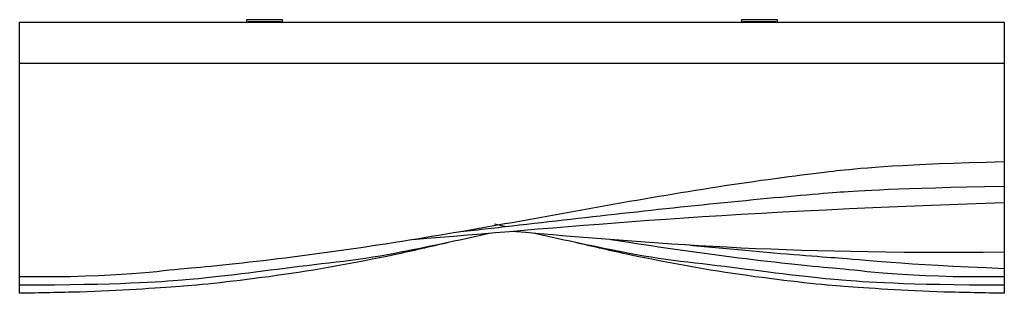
# Model space of a CAD drawing. Header units: centimetres. Extents: x 1837 to 3933, y 103 to 1041.
# Tile 10 of 34: x 2932 to 3052, y 103 to 136. Entities that reach past the tile are written whole.
import ezdxf

# ---------------------------------------------------------------- set-up
doc = ezdxf.new("R2010")
doc.units = ezdxf.units.CM
doc.layers.add('240x240$Visible$Curves$3D', color=7, linetype='Continuous', true_color=0x000000)
doc.layers.add('240x240$Visible$Curves$UNICANAL', color=252, linetype='Continuous', true_color=0x696969)

msp = doc.modelspace()

# ---------------------------------------------------------------- linework, layer by layer
at = {"layer": '240x240$Visible$Curves$3D'}
for points, degree in [([(2932.19, 135.99), (2992.19, 135.99), (3052.19, 135.99)], 2), ([(2932.19, 130.99), (2932.19, 133.49), (2932.19, 135.99)], 2), ([(3052.19, 135.99), (3052.19, 133.49), (3052.19, 130.99)], 2), ([(2932.19, 104.99), (2932.19, 113.66), (2932.19, 122.33), (2932.19, 130.99)], 3), ([(3052.19, 130.99), (2992.19, 130.99), (2932.19, 130.99)], 2), ([(3052.19, 130.99), (3052.19, 126.99), (3052.19, 122.99), (3052.19, 118.99)], 3), ([(3052.19, 118.99), (3039.89, 118.7), (3034.87, 118.2), (3032.21, 117.93)], 3), ([(3052.19, 118.99), (3052.19, 117.99), (3052.19, 116.99), (3052.19, 115.99)], 3), ([(3052.19, 115.99), (3038.97, 115.77), (3034.46, 115.45), (3032.21, 115.29)], 3), ([(3052.19, 115.99), (3052.19, 115.33), (3052.19, 114.66), (3052.19, 113.99)], 3), ([(3052.19, 113.99), (3015.14, 112.84), (2997.74, 110.89), (2980.15, 109.52)], 3), ([(3052.19, 113.99), (3052.19, 111.99), (3052.19, 109.99), (3052.19, 107.99)], 3), ([(2991.46, 111.09), (2991, 111.19), (2990.53, 111.3), (2990.06, 111.41)], 3), ([(3052.19, 107.99), (3024.1, 107.74), (3010.16, 109), (2992.19, 110.52)], 3), ([(3052.19, 105.99), (3039.7, 106.47), (3034.6, 107.09), (3031.93, 107.27)], 3), ([(3052.19, 107.99), (3052.19, 107.33), (3052.19, 106.66), (3052.19, 105.99)], 3), ([(2952.24, 105.97), (2949.57, 105.76), (2944.56, 104.87), (2932.19, 104.99)], 3), ([(2963.59, 105.91), (2958.87, 105.26), (2954.08, 104.75), (2952, 104.59)], 3), ([(3032.39, 104.59), (3030.31, 104.75), (3025.51, 105.26), (3020.79, 105.91)], 3), ([(3052.19, 104.99), (3039.82, 104.87), (3034.81, 105.76), (3032.14, 105.97)], 3), ([(3052.19, 105.99), (3052.19, 105.66), (3052.19, 105.33), (3052.19, 104.99)], 3), ([(2932.19, 103.99), (2932.19, 104.33), (2932.19, 104.66), (2932.19, 104.99)], 3), ([(2952, 104.59), (2949.33, 104.39), (2944.42, 103.97), (2932.19, 103.99)], 3), ([(3052.19, 103.99), (3039.97, 103.97), (3035.06, 104.39), (3032.39, 104.59)], 3), ([(3052.19, 104.99), (3052.19, 104.66), (3052.19, 104.33), (3052.19, 103.99)], 3), ([(2932.19, 102.99), (2932.19, 103.33), (2932.19, 103.66), (2932.19, 103.99)], 3), ([(2951.72, 103.82), (2949.05, 103.63), (2944.22, 103.3), (2939.54, 103.14)], 3), ([(3044.84, 103.14), (3040.17, 103.3), (3035.34, 103.63), (3032.67, 103.82)], 3), ([(3052.19, 103.99), (3052.19, 103.66), (3052.19, 103.33), (3052.19, 102.99)], 3), ([(2939.54, 103.14), (2937.09, 103.09), (2934.64, 103.04), (2932.19, 102.99)], 3), ([(3052.19, 102.99), (3049.74, 103.04), (3047.29, 103.09), (3044.84, 103.14)], 3)]:
    msp.add_open_spline(points, degree=degree, dxfattribs=at)
for points, knots in [([(3032.21, 117.93), (3030.18, 117.73), (3025.45, 117.13), (3020.79, 116.46), (3016.02, 115.76), (3011.28, 114.98), (3006.53, 114.15), (3001.76, 113.32), (2996.99, 112.44), (2992.22, 111.59), (2987.46, 110.74), (2982.7, 109.92), (2977.92, 109.17), (2973.17, 108.42), (2968.42, 107.75), (2963.66, 107.17), (2958.99, 106.61), (2954.26, 106.12), (2952.24, 105.97)], [56.388095, 56.388095, 56.388095, 56.388095, 63.306388, 63.306388, 63.306388, 70.348756, 70.348756, 70.348756, 77.434445, 77.434445, 77.434445, 84.509045, 84.509045, 84.509045, 91.529243, 91.529243, 91.529243, 98.42969, 98.42969, 98.42969, 98.42969]), ([(3032.21, 115.29), (3030.01, 115.13), (3025.33, 114.72), (3020.7, 114.27), (3015.97, 113.82), (3011.24, 113.32), (3006.51, 112.79), (3001.75, 112.27), (2996.98, 111.72), (2992.22, 111.17), (2989.98, 110.92), (2987.73, 110.66), (2985.48, 110.41)], [-35.408816, -35.408816, -35.408816, -35.408816, -28.579541, -28.579541, -28.579541, -21.6253, -21.6253, -21.6253, -14.615164, -14.615164, -14.615164, -11.309146, -11.309146, -11.309146, -11.309146]), ([(2989.43, 110.28), (2985.6, 109.41), (2981.76, 108.59), (2977.9, 107.84), (2973.15, 106.92), (2968.39, 106.56), (2963.59, 105.91)], [77.97284, 77.97284, 77.97284, 77.97284, 83.716814, 83.716814, 83.716814, 90.790254, 90.790254, 90.790254, 90.790254]), ([(3020.79, 105.91), (3016, 106.56), (3011.24, 106.92), (3006.48, 107.84), (3002.63, 108.59), (2998.79, 109.41), (2994.96, 110.28)], [-90.790254, -90.790254, -90.790254, -90.790254, -83.716814, -83.716814, -83.716814, -77.973206, -77.973206, -77.973206, -77.973206]), ([(3032.14, 105.97), (3030.13, 106.12), (3025.4, 106.61), (3020.73, 107.17), (3015.97, 107.75), (3011.22, 108.42), (3006.47, 109.17), (3005.73, 109.28), (3004.98, 109.4), (3004.24, 109.52)], [-98.42969, -98.42969, -98.42969, -98.42969, -91.529243, -91.529243, -91.529243, -84.509045, -84.509045, -84.509045, -83.405618, -83.405618, -83.405618, -83.405618]), ([(2984.41, 109.17), (2982.22, 108.65), (2980.03, 108.15), (2977.84, 107.68), (2973.07, 106.67), (2968.31, 105.82), (2963.48, 105.14), (2958.71, 104.47), (2953.85, 103.96), (2951.72, 103.82)], [94.571924, 94.571924, 94.571924, 94.571924, 97.85576, 97.85576, 97.85576, 104.969073, 104.969073, 104.969073, 112.044083, 112.044083, 112.044083, 112.044083]), ([(3032.67, 103.82), (3030.54, 103.96), (3025.67, 104.47), (3020.91, 105.14), (3016.08, 105.82), (3011.31, 106.67), (3006.55, 107.68), (3004.36, 108.15), (3002.16, 108.65), (2999.98, 109.17)], [-112.044083, -112.044083, -112.044083, -112.044083, -104.969073, -104.969073, -104.969073, -97.85576, -97.85576, -97.85576, -94.572381, -94.572381, -94.572381, -94.572381]), ([(3031.93, 107.27), (3029.96, 107.4), (3025.28, 107.77), (3020.64, 108.19), (3018.2, 108.41), (3015.77, 108.64), (3013.33, 108.88)], [-6.168906, -6.168906, -6.168906, -6.168906, 0.656683, 0.656683, 0.656683, 4.235514, 4.235514, 4.235514, 4.235514])]:
    msp.add_open_spline(points, degree=3, knots=knots, dxfattribs=at)
at = {"layer": '240x240$Visible$Curves$UNICANAL'}
for points in [[(2959.82, 136.3), (2959.82, 136.15), (2959.82, 135.99)], [(2964.24, 136.3), (2962.03, 136.3), (2959.82, 136.3)], [(2960.02, 135.99), (2960.02, 136.05), (2960.02, 136.1)], [(2960.02, 136.1), (2962.03, 136.1), (2964.04, 136.1)], [(2964.04, 136.1), (2964.04, 136.05), (2964.04, 135.99)], [(2964.24, 135.99), (2964.24, 136.15), (2964.24, 136.3)], [(3020.15, 136.3), (3020.15, 136.15), (3020.15, 135.99)], [(3024.56, 136.3), (3022.36, 136.3), (3020.15, 136.3)], [(3020.35, 135.99), (3020.35, 136.05), (3020.35, 136.1)], [(3020.35, 136.1), (3022.36, 136.1), (3024.36, 136.1)], [(3024.36, 136.1), (3024.36, 136.05), (3024.36, 135.99)], [(3024.56, 135.99), (3024.56, 136.15), (3024.56, 136.3)]]:
    msp.add_open_spline(points, degree=2, dxfattribs=at)

doc.saveas('drawing.dxf')
